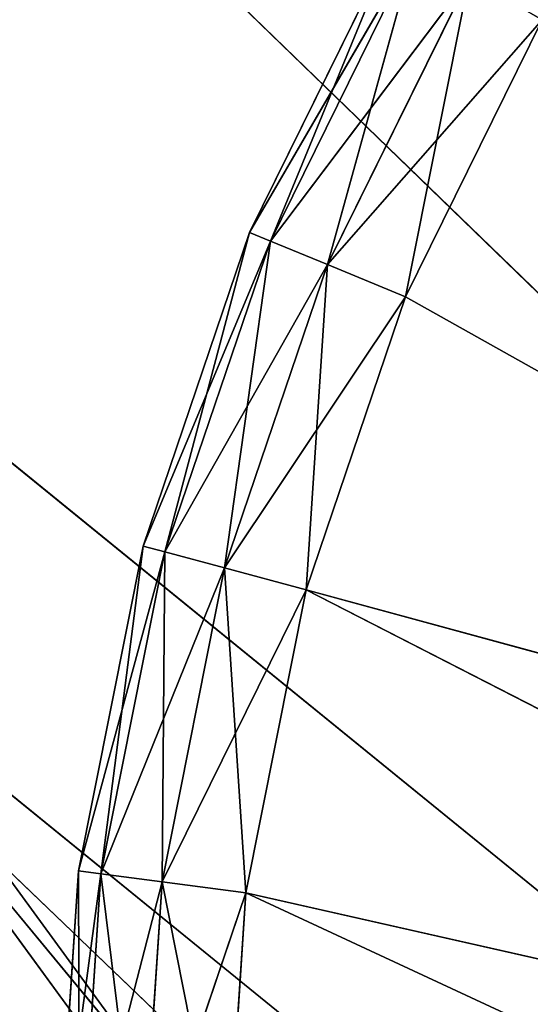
# Model space of a CAD drawing. Extents: x 29 to 370, y -85 to 100.
# Tile 34 of 256: x 50.09 to 53.12, y -26.4 to -20.57. Entities that reach past the tile are written whole.
import ezdxf

# ---------------------------------------------------------------- set-up
doc = ezdxf.new("R2010")
doc.units = 0
doc.header["$LTSCALE"] = 25.4
doc.layers.get('0').update_dxf_attribs({"color": 13, "linetype": 'CONTINUOUS'})

# ---------------------------------------------------------------- blocks, each defined once
blk = doc.blocks.new('PROFILE-IRIS-LED-12W-9000-')
at = {"color": 7}
for p, q in [((51.4322, 178.0364, 126.1726), (50.8125, 177.9024, 128)), ((51.4322, 178.0364, 126.1726), (50.8125, 177.9024, 128)), ((51.4322, 178.0364, 126.1726), (50.9365, 177.9024, 126.1074)), ((51.4322, 178.0364, 126.1726), (50.9365, 177.9024, 126.1074)), ((51.7895, 178.0364, 124.3765), (50.9365, 177.9024, 126.1074)), ((51.7895, 178.0364, 124.3765), (50.9365, 177.9024, 126.1074)), ((51.7895, 178.0364, 124.3765), (51.3065, 177.9024, 124.2471)), ((51.7895, 178.0364, 124.3765), (51.3065, 177.9024, 124.2471)), ((52.3781, 178.0364, 122.6424), (51.3065, 177.9024, 124.2471)), ((52.3781, 178.0364, 122.6424), (51.3065, 177.9024, 124.2471)), ((51.4322, 178.0364, 126.1726), (51.3125, 178.0364, 128)), ((51.4322, 178.0364, 126.1726), (51.3125, 178.0364, 128)), ((58.0109, 178.0364, 129.2326), (51.4322, 178.0364, 126.1726)), ((58.0109, 178.0364, 129.2326), (51.4322, 178.0364, 126.1726)), ((58.33, 178.0364, 127.7313), (51.4322, 178.0364, 126.1726)), ((58.33, 178.0364, 127.7313), (51.4322, 178.0364, 126.1726)), ((51.7895, 178.0364, 124.3765), (51.4322, 178.0364, 126.1726)), ((51.7895, 178.0364, 124.3765), (51.4322, 178.0364, 126.1726)), ((58.33, 178.0364, 127.7313), (51.7895, 178.0364, 124.3765)), ((58.33, 178.0364, 127.7313), (51.7895, 178.0364, 124.3765)), ((58.9543, 178.0364, 126.3291), (51.7895, 178.0364, 124.3765)), ((58.9543, 178.0364, 126.3291), (51.7895, 178.0364, 124.3765)), ((52.3781, 178.0364, 122.6424), (51.7895, 178.0364, 124.3765)), ((52.3781, 178.0364, 122.6424), (51.7895, 178.0364, 124.3765)), ((52.3781, 178.0364, 122.6424), (51.9162, 177.9024, 122.4511)), ((52.3781, 178.0364, 122.6424), (51.9162, 177.9024, 122.4511)), ((53.1881, 178.0364, 121), (51.9162, 177.9024, 122.4511)), ((53.1881, 178.0364, 121), (51.9162, 177.9024, 122.4511)), ((58.9543, 178.0364, 126.3291), (52.3781, 178.0364, 122.6424)), ((58.9543, 178.0364, 126.3291), (52.3781, 178.0364, 122.6424)), ((53.1881, 178.0364, 121), (52.3781, 178.0364, 122.6424)), ((53.1881, 178.0364, 121), (52.3781, 178.0364, 122.6424)), ((50.9365, 177.9024, 126.1074), (50.4464, 177.5364, 128)), ((50.9365, 177.9024, 126.1074), (50.4464, 177.5364, 128)), ((50.9365, 177.9024, 126.1074), (50.5736, 177.5364, 126.0596)), ((50.9365, 177.9024, 126.1074), (50.5736, 177.5364, 126.0596)), ((51.3065, 177.9024, 124.2471), (50.5736, 177.5364, 126.0596)), ((51.3065, 177.9024, 124.2471), (50.5736, 177.5364, 126.0596)), ((50.8125, 177.9024, 128), (50.9365, 177.9024, 126.1074)), ((50.8125, 177.9024, 128), (50.9365, 177.9024, 126.1074)), ((51.3065, 177.9024, 124.2471), (50.9365, 177.9024, 126.1074)), ((51.3065, 177.9024, 124.2471), (50.9365, 177.9024, 126.1074)), ((51.3065, 177.9024, 124.2471), (50.953, 177.5364, 124.1524)), ((51.3065, 177.9024, 124.2471), (50.953, 177.5364, 124.1524)), ((51.9162, 177.9024, 122.4511), (50.953, 177.5364, 124.1524)), ((51.9162, 177.9024, 122.4511), (50.953, 177.5364, 124.1524)), ((51.9162, 177.9024, 122.4511), (51.3065, 177.9024, 124.2471)), ((51.9162, 177.9024, 122.4511), (51.3065, 177.9024, 124.2471)), ((51.9162, 177.9024, 122.4511), (51.578, 177.5364, 122.311)), ((51.9162, 177.9024, 122.4511), (51.578, 177.5364, 122.311)), ((52.7551, 177.9024, 120.75), (51.578, 177.5364, 122.311)), ((52.7551, 177.9024, 120.75), (51.578, 177.5364, 122.311)), ((52.7551, 177.9024, 120.75), (51.9162, 177.9024, 122.4511)), ((52.7551, 177.9024, 120.75), (51.9162, 177.9024, 122.4511)), ((50.5736, 177.5364, 126.0596), (50.3125, 177.0364, 128)), ((50.5736, 177.5364, 126.0596), (50.3125, 177.0364, 128)), ((50.5736, 177.5364, 126.0596), (50.4408, 177.0364, 126.0421)), ((50.5736, 177.5364, 126.0596), (50.4408, 177.0364, 126.0421)), ((50.953, 177.5364, 124.1524), (50.4408, 177.0364, 126.0421)), ((50.953, 177.5364, 124.1524), (50.4408, 177.0364, 126.0421)), ((50.4464, 177.5364, 128), (50.5736, 177.5364, 126.0596)), ((50.4464, 177.5364, 128), (50.5736, 177.5364, 126.0596)), ((50.953, 177.5364, 124.1524), (50.5736, 177.5364, 126.0596)), ((50.953, 177.5364, 124.1524), (50.5736, 177.5364, 126.0596)), ((50.953, 177.5364, 124.1524), (50.8236, 177.0364, 124.1177)), ((50.953, 177.5364, 124.1524), (50.8236, 177.0364, 124.1177)), ((51.578, 177.5364, 122.311), (50.8236, 177.0364, 124.1177)), ((51.578, 177.5364, 122.311), (50.8236, 177.0364, 124.1177)), ((51.578, 177.5364, 122.311), (50.953, 177.5364, 124.1524)), ((51.578, 177.5364, 122.311), (50.953, 177.5364, 124.1524)), ((51.578, 177.5364, 122.311), (51.4543, 177.0364, 122.2598)), ((51.578, 177.5364, 122.311), (51.4543, 177.0364, 122.2598)), ((52.4381, 177.5364, 120.567), (51.4543, 177.0364, 122.2598)), ((52.4381, 177.5364, 120.567), (51.4543, 177.0364, 122.2598)), ((52.4381, 177.5364, 120.567), (51.578, 177.5364, 122.311)), ((52.4381, 177.5364, 120.567), (51.578, 177.5364, 122.311)), ((50.4408, 147.0364, 126.0421), (50.3125, 177.0364, 128)), ((50.3125, 177.0364, 128), (50.4408, 177.0364, 126.0421)), ((50.4408, 147.0364, 126.0421), (50.3125, 177.0364, 128)), ((50.3125, 177.0364, 128), (50.4408, 177.0364, 126.0421)), ((50.8236, 147.0364, 124.1177), (50.4408, 177.0364, 126.0421)), ((50.4408, 177.0364, 126.0421), (50.8236, 177.0364, 124.1177)), ((50.8236, 147.0364, 124.1177), (50.4408, 177.0364, 126.0421)), ((50.4408, 147.0364, 126.0421), (50.4408, 177.0364, 126.0421)), ((50.4408, 147.0364, 126.0421), (50.4408, 177.0364, 126.0421)), ((50.4408, 177.0364, 126.0421), (50.8236, 177.0364, 124.1177)), ((51.4543, 147.0364, 122.2598), (50.8236, 177.0364, 124.1177)), ((50.8236, 177.0364, 124.1177), (51.4543, 177.0364, 122.2598)), ((51.4543, 147.0364, 122.2598), (50.8236, 177.0364, 124.1177)), ((50.8236, 147.0364, 124.1177), (50.8236, 177.0364, 124.1177)), ((50.8236, 147.0364, 124.1177), (50.8236, 177.0364, 124.1177)), ((50.8236, 177.0364, 124.1177), (51.4543, 177.0364, 122.2598)), ((52.3221, 147.0364, 120.5), (51.4543, 177.0364, 122.2598)), ((51.4543, 177.0364, 122.2598), (52.3221, 177.0364, 120.5)), ((52.3221, 147.0364, 120.5), (51.4543, 177.0364, 122.2598)), ((51.4543, 147.0364, 122.2598), (51.4543, 177.0364, 122.2598)), ((51.4543, 147.0364, 122.2598), (51.4543, 177.0364, 122.2598)), ((51.4543, 177.0364, 122.2598), (52.3221, 177.0364, 120.5)), ((50.4408, 147.0364, 126.0421), (50.3125, 147.0364, 128)), ((50.4408, 147.0364, 126.0421), (50.3125, 147.0364, 128)), ((50.8236, 147.0364, 124.1177), (50.4408, 147.0364, 126.0421)), ((50.4408, 147.0364, 126.0421), (50.4464, 146.5364, 128)), ((50.4408, 147.0364, 126.0421), (50.4464, 146.5364, 128)), ((50.4408, 147.0364, 126.0421), (50.5736, 146.5364, 126.0596)), ((50.4408, 147.0364, 126.0421), (50.5736, 146.5364, 126.0596)), ((50.8236, 147.0364, 124.1177), (50.4408, 147.0364, 126.0421)), ((50.8236, 147.0364, 124.1177), (50.5736, 146.5364, 126.0596)), ((50.8236, 147.0364, 124.1177), (50.5736, 146.5364, 126.0596)), ((51.4543, 147.0364, 122.2598), (50.8236, 147.0364, 124.1177)), ((50.8236, 147.0364, 124.1177), (50.953, 146.5364, 124.1524)), ((50.8236, 147.0364, 124.1177), (50.953, 146.5364, 124.1524)), ((51.4543, 147.0364, 122.2598), (50.8236, 147.0364, 124.1177)), ((51.4543, 147.0364, 122.2598), (50.953, 146.5364, 124.1524)), ((51.4543, 147.0364, 122.2598), (50.953, 146.5364, 124.1524)), ((52.3221, 147.0364, 120.5), (51.4543, 147.0364, 122.2598)), ((51.4543, 147.0364, 122.2598), (51.578, 146.5364, 122.311)), ((51.4543, 147.0364, 122.2598), (51.578, 146.5364, 122.311)), ((52.3221, 147.0364, 120.5), (51.4543, 147.0364, 122.2598)), ((52.3221, 147.0364, 120.5), (51.578, 146.5364, 122.311)), ((52.3221, 147.0364, 120.5), (51.578, 146.5364, 122.311)), ((50.4464, 146.5364, 128), (50.5736, 146.5364, 126.0596)), ((50.4464, 146.5364, 128), (50.5736, 146.5364, 126.0596)), ((50.5736, 146.5364, 126.0596), (50.8125, 146.1703, 128)), ((50.953, 146.5364, 124.1524), (50.5736, 146.5364, 126.0596)), ((50.5736, 146.5364, 126.0596), (50.8125, 146.1703, 128)), ((50.5736, 146.5364, 126.0596), (50.9365, 146.1703, 126.1074)), ((50.5736, 146.5364, 126.0596), (50.9365, 146.1703, 126.1074)), ((50.953, 146.5364, 124.1524), (50.5736, 146.5364, 126.0596)), ((50.953, 146.5364, 124.1524), (50.9365, 146.1703, 126.1074)), ((50.953, 146.5364, 124.1524), (50.9365, 146.1703, 126.1074)), ((51.578, 146.5364, 122.311), (50.953, 146.5364, 124.1524)), ((50.953, 146.5364, 124.1524), (51.3065, 146.1703, 124.2471)), ((50.953, 146.5364, 124.1524), (51.3065, 146.1703, 124.2471)), ((51.578, 146.5364, 122.311), (50.953, 146.5364, 124.1524)), ((51.578, 146.5364, 122.311), (51.3065, 146.1703, 124.2471)), ((51.578, 146.5364, 122.311), (51.3065, 146.1703, 124.2471)), ((52.4381, 146.5364, 120.567), (51.578, 146.5364, 122.311)), ((51.578, 146.5364, 122.311), (51.9162, 146.1703, 122.4511)), ((51.578, 146.5364, 122.311), (51.9162, 146.1703, 122.4511)), ((52.4381, 146.5364, 120.567), (51.578, 146.5364, 122.311)), ((52.4381, 146.5364, 120.567), (51.9162, 146.1703, 122.4511)), ((52.4381, 146.5364, 120.567), (51.9162, 146.1703, 122.4511)), ((50.8125, 146.1703, 128), (50.9365, 146.1703, 126.1074)), ((50.8125, 146.1703, 128), (50.9365, 146.1703, 126.1074)), ((50.9365, 146.1703, 126.1074), (51.3125, 146.0364, 128)), ((51.3065, 146.1703, 124.2471), (50.9365, 146.1703, 126.1074)), ((50.9365, 146.1703, 126.1074), (51.3125, 146.0364, 128)), ((50.9365, 146.1703, 126.1074), (51.4322, 146.0364, 126.1726)), ((50.9365, 146.1703, 126.1074), (51.4322, 146.0364, 126.1726)), ((51.3065, 146.1703, 124.2471), (50.9365, 146.1703, 126.1074)), ((51.9162, 146.1703, 122.4511), (51.3065, 146.1703, 124.2471)), ((51.3065, 146.1703, 124.2471), (51.4322, 146.0364, 126.1726)), ((51.3065, 146.1703, 124.2471), (51.4322, 146.0364, 126.1726)), ((51.3065, 146.1703, 124.2471), (51.7895, 146.0364, 124.3765)), ((51.3065, 146.1703, 124.2471), (51.7895, 146.0364, 124.3765)), ((51.9162, 146.1703, 122.4511), (51.3065, 146.1703, 124.2471)), ((51.9162, 146.1703, 122.4511), (51.7895, 146.0364, 124.3765)), ((51.9162, 146.1703, 122.4511), (51.7895, 146.0364, 124.3765)), ((52.7551, 146.1703, 120.75), (51.9162, 146.1703, 122.4511)), ((51.9162, 146.1703, 122.4511), (52.3781, 146.0364, 122.6424)), ((51.9162, 146.1703, 122.4511), (52.3781, 146.0364, 122.6424)), ((52.7551, 146.1703, 120.75), (51.9162, 146.1703, 122.4511)), ((52.7551, 146.1703, 120.75), (52.3781, 146.0364, 122.6424)), ((52.7551, 146.1703, 120.75), (52.3781, 146.0364, 122.6424)), ((51.3125, 146.0364, 128), (51.4322, 146.0364, 126.1726)), ((51.3125, 146.0364, 128), (51.4322, 146.0364, 126.1726)), ((58.33, 146.0364, 127.7313), (51.4322, 146.0364, 126.1726)), ((51.4322, 146.0364, 126.1726), (51.7895, 146.0364, 124.3765)), ((58.33, 146.0364, 127.7313), (51.4322, 146.0364, 126.1726)), ((51.4322, 146.0364, 126.1726), (51.7895, 146.0364, 124.3765)), ((58.9543, 146.0364, 126.3291), (51.7895, 146.0364, 124.3765)), ((51.7895, 146.0364, 124.3765), (52.3781, 146.0364, 122.6424)), ((58.9543, 146.0364, 126.3291), (51.7895, 146.0364, 124.3765)), ((58.33, 146.0364, 127.7313), (51.7895, 146.0364, 124.3765)), ((58.33, 146.0364, 127.7313), (51.7895, 146.0364, 124.3765)), ((51.7895, 146.0364, 124.3765), (52.3781, 146.0364, 122.6424)), ((52.3781, 146.0364, 122.6424), (53.1881, 146.0364, 121)), ((58.9543, 146.0364, 126.3291), (52.3781, 146.0364, 122.6424)), ((58.9543, 146.0364, 126.3291), (52.3781, 146.0364, 122.6424)), ((52.3781, 146.0364, 122.6424), (53.1881, 146.0364, 121)), ((50.437, 104.8012, 126.9282), (49.2005, 103.0496, 125.2362)), ((50.437, 104.8012, 126.9282), (49.2005, 103.0496, 125.2362)), ((50.9444, 104.0445, 127.3407), (49.2005, 103.0496, 125.2362)), ((50.9444, 104.0445, 127.3407), (49.2005, 103.0496, 125.2362)), ((49.7078, 102.293, 125.6487), (50.9444, 104.0445, 127.3407)), ((49.7078, 102.293, 125.6487), (50.9444, 104.0445, 127.3407)), ((88.5147, 2.594, 156.8678), (33.7217, 84.3101, 112.3234)), ((88.5147, 2.594, 156.8678), (33.7217, 84.3101, 112.3234)), ((88.6708, 1.695, 155.0266), (33.3705, 84.1677, 110.0697)), ((88.6708, 1.695, 155.0266), (33.3705, 84.1677, 110.0697)), ((86.0481, 2.9612, 160.5754), (33.3705, 84.1677, 110.0697)), ((86.0481, 2.9612, 160.5754), (33.3705, 84.1677, 110.0697)), ((88.5147, 2.594, 156.8678), (37.16, 83.7754, 107.1132)), ((88.5147, 2.594, 156.8678), (37.16, 83.7754, 107.1132))]:
    blk.add_line(p, q, dxfattribs=at)
mesh = blk.add_polyface(dxfattribs=at)
corners = [(51.3125, 178.0364, 128), (51.4322, 178.0364, 126.1726), (50.8125, 177.9024, 128)]
mesh.append_faces([[corners[k] for k in face] for face in [(0, 1, 2)]], dxfattribs={"color": 7})
mesh = blk.add_polyface(dxfattribs=at)
corners = [(50.8125, 177.9024, 128), (51.4322, 178.0364, 126.1726), (50.9365, 177.9024, 126.1074)]
mesh.append_faces([[corners[k] for k in face] for face in [(0, 1, 2)]], dxfattribs={"color": 7})
mesh = blk.add_polyface(dxfattribs=at)
corners = [(51.4322, 178.0364, 126.1726), (51.7895, 178.0364, 124.3765), (50.9365, 177.9024, 126.1074)]
mesh.append_faces([[corners[k] for k in face] for face in [(0, 1, 2)]], dxfattribs={"color": 7})
mesh = blk.add_polyface(dxfattribs=at)
corners = [(50.9365, 177.9024, 126.1074), (51.7895, 178.0364, 124.3765), (51.3065, 177.9024, 124.2471)]
mesh.append_faces([[corners[k] for k in face] for face in [(0, 1, 2)]], dxfattribs={"color": 7})
mesh = blk.add_polyface(dxfattribs=at)
corners = [(51.7895, 178.0364, 124.3765), (52.3781, 178.0364, 122.6424), (51.3065, 177.9024, 124.2471)]
mesh.append_faces([[corners[k] for k in face] for face in [(0, 1, 2)]], dxfattribs={"color": 7})
mesh = blk.add_polyface(dxfattribs=at)
corners = [(51.3065, 177.9024, 124.2471), (52.3781, 178.0364, 122.6424), (51.9162, 177.9024, 122.4511)]
mesh.append_faces([[corners[k] for k in face] for face in [(0, 1, 2)]], dxfattribs={"color": 7})
mesh = blk.add_polyface(dxfattribs=at)
corners = [(58.0109, 178.0364, 129.2326), (51.4322, 178.0364, 126.1726), (51.3125, 178.0364, 128)]
mesh.append_faces([[corners[k] for k in face] for face in [(0, 1, 2)]], dxfattribs={"color": 7})
mesh = blk.add_polyface(dxfattribs=at)
corners = [(58.0109, 178.0364, 129.2326), (58.33, 178.0364, 127.7313), (51.4322, 178.0364, 126.1726)]
mesh.append_faces([[corners[k] for k in face] for face in [(0, 1, 2)]], dxfattribs={"color": 7})
mesh = blk.add_polyface(dxfattribs=at)
corners = [(58.33, 178.0364, 127.7313), (51.7895, 178.0364, 124.3765), (51.4322, 178.0364, 126.1726)]
mesh.append_faces([[corners[k] for k in face] for face in [(0, 1, 2)]], dxfattribs={"color": 7})
mesh = blk.add_polyface(dxfattribs=at)
corners = [(58.33, 178.0364, 127.7313), (58.9543, 178.0364, 126.3291), (51.7895, 178.0364, 124.3765)]
mesh.append_faces([[corners[k] for k in face] for face in [(0, 1, 2)]], dxfattribs={"color": 7})
mesh = blk.add_polyface(dxfattribs=at)
corners = [(58.9543, 178.0364, 126.3291), (52.3781, 178.0364, 122.6424), (51.7895, 178.0364, 124.3765)]
mesh.append_faces([[corners[k] for k in face] for face in [(0, 1, 2)]], dxfattribs={"color": 7})
mesh = blk.add_polyface(dxfattribs=at)
corners = [(52.3781, 178.0364, 122.6424), (53.1881, 178.0364, 121), (51.9162, 177.9024, 122.4511)]
mesh.append_faces([[corners[k] for k in face] for face in [(0, 1, 2)]], dxfattribs={"color": 7})
mesh = blk.add_polyface(dxfattribs=at)
corners = [(51.9162, 177.9024, 122.4511), (53.1881, 178.0364, 121), (52.7551, 177.9024, 120.75)]
mesh.append_faces([[corners[k] for k in face] for face in [(0, 1, 2)]], dxfattribs={"color": 7})
mesh = blk.add_polyface(dxfattribs=at)
corners = [(58.9543, 178.0364, 126.3291), (53.1881, 178.0364, 121), (52.3781, 178.0364, 122.6424)]
mesh.append_faces([[corners[k] for k in face] for face in [(0, 1, 2)]], dxfattribs={"color": 7})
mesh = blk.add_polyface(dxfattribs=at)
corners = [(53.1881, 178.0364, 121), (54.2055, 178.0364, 119.4773), (52.7551, 177.9024, 120.75)]
mesh.append_faces([[corners[k] for k in face] for face in [(0, 1, 2)]], dxfattribs={"color": 7})
mesh = blk.add_polyface(dxfattribs=at)
corners = [(50.9365, 177.9024, 126.1074), (50.4464, 177.5364, 128), (50.8125, 177.9024, 128)]
mesh.append_faces([[corners[k] for k in face] for face in [(0, 1, 2)]], dxfattribs={"color": 7})
mesh = blk.add_polyface(dxfattribs=at)
corners = [(50.9365, 177.9024, 126.1074), (50.5736, 177.5364, 126.0596), (50.4464, 177.5364, 128)]
mesh.append_faces([[corners[k] for k in face] for face in [(0, 1, 2)]], dxfattribs={"color": 7})
mesh = blk.add_polyface(dxfattribs=at)
corners = [(50.9365, 177.9024, 126.1074), (51.3065, 177.9024, 124.2471), (50.5736, 177.5364, 126.0596)]
mesh.append_faces([[corners[k] for k in face] for face in [(0, 1, 2)]], dxfattribs={"color": 7})
mesh = blk.add_polyface(dxfattribs=at)
corners = [(50.5736, 177.5364, 126.0596), (51.3065, 177.9024, 124.2471), (50.953, 177.5364, 124.1524)]
mesh.append_faces([[corners[k] for k in face] for face in [(0, 1, 2)]], dxfattribs={"color": 7})
mesh = blk.add_polyface(dxfattribs=at)
corners = [(51.3065, 177.9024, 124.2471), (51.9162, 177.9024, 122.4511), (50.953, 177.5364, 124.1524)]
mesh.append_faces([[corners[k] for k in face] for face in [(0, 1, 2)]], dxfattribs={"color": 7})
mesh = blk.add_polyface(dxfattribs=at)
corners = [(50.953, 177.5364, 124.1524), (51.9162, 177.9024, 122.4511), (51.578, 177.5364, 122.311)]
mesh.append_faces([[corners[k] for k in face] for face in [(0, 1, 2)]], dxfattribs={"color": 7})
mesh = blk.add_polyface(dxfattribs=at)
corners = [(51.9162, 177.9024, 122.4511), (52.7551, 177.9024, 120.75), (51.578, 177.5364, 122.311)]
mesh.append_faces([[corners[k] for k in face] for face in [(0, 1, 2)]], dxfattribs={"color": 7})
mesh = blk.add_polyface(dxfattribs=at)
corners = [(51.578, 177.5364, 122.311), (52.7551, 177.9024, 120.75), (52.4381, 177.5364, 120.567)]
mesh.append_faces([[corners[k] for k in face] for face in [(0, 1, 2)]], dxfattribs={"color": 7})
mesh = blk.add_polyface(dxfattribs=at)
corners = [(50.5736, 177.5364, 126.0596), (50.3125, 177.0364, 128), (50.4464, 177.5364, 128)]
mesh.append_faces([[corners[k] for k in face] for face in [(0, 1, 2)]], dxfattribs={"color": 7})
mesh = blk.add_polyface(dxfattribs=at)
corners = [(50.5736, 177.5364, 126.0596), (50.4408, 177.0364, 126.0421), (50.3125, 177.0364, 128)]
mesh.append_faces([[corners[k] for k in face] for face in [(0, 1, 2)]], dxfattribs={"color": 7})
mesh = blk.add_polyface(dxfattribs=at)
corners = [(50.953, 177.5364, 124.1524), (50.4408, 177.0364, 126.0421), (50.5736, 177.5364, 126.0596)]
mesh.append_faces([[corners[k] for k in face] for face in [(0, 1, 2)]], dxfattribs={"color": 7})
mesh = blk.add_polyface(dxfattribs=at)
corners = [(50.953, 177.5364, 124.1524), (50.8236, 177.0364, 124.1177), (50.4408, 177.0364, 126.0421)]
mesh.append_faces([[corners[k] for k in face] for face in [(0, 1, 2)]], dxfattribs={"color": 7})
mesh = blk.add_polyface(dxfattribs=at)
corners = [(51.578, 177.5364, 122.311), (50.8236, 177.0364, 124.1177), (50.953, 177.5364, 124.1524)]
mesh.append_faces([[corners[k] for k in face] for face in [(0, 1, 2)]], dxfattribs={"color": 7})
mesh = blk.add_polyface(dxfattribs=at)
corners = [(51.578, 177.5364, 122.311), (51.4543, 177.0364, 122.2598), (50.8236, 177.0364, 124.1177)]
mesh.append_faces([[corners[k] for k in face] for face in [(0, 1, 2)]], dxfattribs={"color": 7})
mesh = blk.add_polyface(dxfattribs=at)
corners = [(52.4381, 177.5364, 120.567), (51.4543, 177.0364, 122.2598), (51.578, 177.5364, 122.311)]
mesh.append_faces([[corners[k] for k in face] for face in [(0, 1, 2)]], dxfattribs={"color": 7})
mesh = blk.add_polyface(dxfattribs=at)
corners = [(52.4381, 177.5364, 120.567), (52.3221, 177.0364, 120.5), (51.4543, 177.0364, 122.2598)]
mesh.append_faces([[corners[k] for k in face] for face in [(0, 1, 2)]], dxfattribs={"color": 7})
mesh = blk.add_polyface(dxfattribs=at)
corners = [(50.4408, 177.0364, 126.0421), (50.4408, 147.0364, 126.0421), (50.3125, 177.0364, 128)]
mesh.append_faces([[corners[k] for k in face] for face in [(0, 1, 2)]], dxfattribs={"color": 7})
mesh = blk.add_polyface(dxfattribs=at)
corners = [(50.3125, 177.0364, 128), (50.4408, 147.0364, 126.0421), (50.3125, 147.0364, 128)]
mesh.append_faces([[corners[k] for k in face] for face in [(0, 1, 2)]], dxfattribs={"color": 7})
mesh = blk.add_polyface(dxfattribs=at)
corners = [(50.8236, 177.0364, 124.1177), (50.8236, 147.0364, 124.1177), (50.4408, 177.0364, 126.0421)]
mesh.append_faces([[corners[k] for k in face] for face in [(0, 1, 2)]], dxfattribs={"color": 7})
mesh = blk.add_polyface(dxfattribs=at)
corners = [(50.4408, 177.0364, 126.0421), (50.8236, 147.0364, 124.1177), (50.4408, 147.0364, 126.0421)]
mesh.append_faces([[corners[k] for k in face] for face in [(0, 1, 2)]], dxfattribs={"color": 7})
mesh = blk.add_polyface(dxfattribs=at)
corners = [(51.4543, 177.0364, 122.2598), (51.4543, 147.0364, 122.2598), (50.8236, 177.0364, 124.1177)]
mesh.append_faces([[corners[k] for k in face] for face in [(0, 1, 2)]], dxfattribs={"color": 7})
mesh = blk.add_polyface(dxfattribs=at)
corners = [(50.8236, 177.0364, 124.1177), (51.4543, 147.0364, 122.2598), (50.8236, 147.0364, 124.1177)]
mesh.append_faces([[corners[k] for k in face] for face in [(0, 1, 2)]], dxfattribs={"color": 7})
mesh = blk.add_polyface(dxfattribs=at)
corners = [(52.3221, 177.0364, 120.5), (52.3221, 147.0364, 120.5), (51.4543, 177.0364, 122.2598)]
mesh.append_faces([[corners[k] for k in face] for face in [(0, 1, 2)]], dxfattribs={"color": 7})
mesh = blk.add_polyface(dxfattribs=at)
corners = [(51.4543, 177.0364, 122.2598), (52.3221, 147.0364, 120.5), (51.4543, 147.0364, 122.2598)]
mesh.append_faces([[corners[k] for k in face] for face in [(0, 1, 2)]], dxfattribs={"color": 7})
mesh = blk.add_polyface(dxfattribs=at)
corners = [(50.4408, 147.0364, 126.0421), (50.4464, 146.5364, 128), (50.3125, 147.0364, 128)]
mesh.append_faces([[corners[k] for k in face] for face in [(0, 1, 2)]], dxfattribs={"color": 7})
mesh = blk.add_polyface(dxfattribs=at)
corners = [(50.4408, 147.0364, 126.0421), (50.5736, 146.5364, 126.0596), (50.4464, 146.5364, 128)]
mesh.append_faces([[corners[k] for k in face] for face in [(0, 1, 2)]], dxfattribs={"color": 7})
mesh = blk.add_polyface(dxfattribs=at)
corners = [(50.8236, 147.0364, 124.1177), (50.5736, 146.5364, 126.0596), (50.4408, 147.0364, 126.0421)]
mesh.append_faces([[corners[k] for k in face] for face in [(0, 1, 2)]], dxfattribs={"color": 7})
mesh = blk.add_polyface(dxfattribs=at)
corners = [(50.8236, 147.0364, 124.1177), (50.953, 146.5364, 124.1524), (50.5736, 146.5364, 126.0596)]
mesh.append_faces([[corners[k] for k in face] for face in [(0, 1, 2)]], dxfattribs={"color": 7})
mesh = blk.add_polyface(dxfattribs=at)
corners = [(51.4543, 147.0364, 122.2598), (50.953, 146.5364, 124.1524), (50.8236, 147.0364, 124.1177)]
mesh.append_faces([[corners[k] for k in face] for face in [(0, 1, 2)]], dxfattribs={"color": 7})
mesh = blk.add_polyface(dxfattribs=at)
corners = [(51.4543, 147.0364, 122.2598), (51.578, 146.5364, 122.311), (50.953, 146.5364, 124.1524)]
mesh.append_faces([[corners[k] for k in face] for face in [(0, 1, 2)]], dxfattribs={"color": 7})
mesh = blk.add_polyface(dxfattribs=at)
corners = [(52.3221, 147.0364, 120.5), (51.578, 146.5364, 122.311), (51.4543, 147.0364, 122.2598)]
mesh.append_faces([[corners[k] for k in face] for face in [(0, 1, 2)]], dxfattribs={"color": 7})
mesh = blk.add_polyface(dxfattribs=at)
corners = [(52.3221, 147.0364, 120.5), (52.4381, 146.5364, 120.567), (51.578, 146.5364, 122.311)]
mesh.append_faces([[corners[k] for k in face] for face in [(0, 1, 2)]], dxfattribs={"color": 7})
mesh = blk.add_polyface(dxfattribs=at)
corners = [(50.4464, 146.5364, 128), (50.5736, 146.5364, 126.0596), (50.8125, 146.1703, 128)]
mesh.append_faces([[corners[k] for k in face] for face in [(0, 1, 2)]], dxfattribs={"color": 7})
mesh = blk.add_polyface(dxfattribs=at)
corners = [(50.8125, 146.1703, 128), (50.5736, 146.5364, 126.0596), (50.9365, 146.1703, 126.1074)]
mesh.append_faces([[corners[k] for k in face] for face in [(0, 1, 2)]], dxfattribs={"color": 7})
mesh = blk.add_polyface(dxfattribs=at)
corners = [(50.9365, 146.1703, 126.1074), (50.5736, 146.5364, 126.0596), (50.953, 146.5364, 124.1524)]
mesh.append_faces([[corners[k] for k in face] for face in [(0, 1, 2)]], dxfattribs={"color": 7})
mesh = blk.add_polyface(dxfattribs=at)
corners = [(50.9365, 146.1703, 126.1074), (50.953, 146.5364, 124.1524), (51.3065, 146.1703, 124.2471)]
mesh.append_faces([[corners[k] for k in face] for face in [(0, 1, 2)]], dxfattribs={"color": 7})
mesh = blk.add_polyface(dxfattribs=at)
corners = [(51.3065, 146.1703, 124.2471), (50.953, 146.5364, 124.1524), (51.578, 146.5364, 122.311)]
mesh.append_faces([[corners[k] for k in face] for face in [(0, 1, 2)]], dxfattribs={"color": 7})
mesh = blk.add_polyface(dxfattribs=at)
corners = [(51.3065, 146.1703, 124.2471), (51.578, 146.5364, 122.311), (51.9162, 146.1703, 122.4511)]
mesh.append_faces([[corners[k] for k in face] for face in [(0, 1, 2)]], dxfattribs={"color": 7})
mesh = blk.add_polyface(dxfattribs=at)
corners = [(51.9162, 146.1703, 122.4511), (51.578, 146.5364, 122.311), (52.4381, 146.5364, 120.567)]
mesh.append_faces([[corners[k] for k in face] for face in [(0, 1, 2)]], dxfattribs={"color": 7})
mesh = blk.add_polyface(dxfattribs=at)
corners = [(51.9162, 146.1703, 122.4511), (52.4381, 146.5364, 120.567), (52.7551, 146.1703, 120.75)]
mesh.append_faces([[corners[k] for k in face] for face in [(0, 1, 2)]], dxfattribs={"color": 7})
mesh = blk.add_polyface(dxfattribs=at)
corners = [(50.8125, 146.1703, 128), (50.9365, 146.1703, 126.1074), (51.3125, 146.0364, 128)]
mesh.append_faces([[corners[k] for k in face] for face in [(0, 1, 2)]], dxfattribs={"color": 7})
mesh = blk.add_polyface(dxfattribs=at)
corners = [(51.3125, 146.0364, 128), (50.9365, 146.1703, 126.1074), (51.4322, 146.0364, 126.1726)]
mesh.append_faces([[corners[k] for k in face] for face in [(0, 1, 2)]], dxfattribs={"color": 7})
mesh = blk.add_polyface(dxfattribs=at)
corners = [(51.4322, 146.0364, 126.1726), (50.9365, 146.1703, 126.1074), (51.3065, 146.1703, 124.2471)]
mesh.append_faces([[corners[k] for k in face] for face in [(0, 1, 2)]], dxfattribs={"color": 7})
mesh = blk.add_polyface(dxfattribs=at)
corners = [(51.4322, 146.0364, 126.1726), (51.3065, 146.1703, 124.2471), (51.7895, 146.0364, 124.3765)]
mesh.append_faces([[corners[k] for k in face] for face in [(0, 1, 2)]], dxfattribs={"color": 7})
mesh = blk.add_polyface(dxfattribs=at)
corners = [(51.7895, 146.0364, 124.3765), (51.3065, 146.1703, 124.2471), (51.9162, 146.1703, 122.4511)]
mesh.append_faces([[corners[k] for k in face] for face in [(0, 1, 2)]], dxfattribs={"color": 7})
mesh = blk.add_polyface(dxfattribs=at)
corners = [(51.7895, 146.0364, 124.3765), (51.9162, 146.1703, 122.4511), (52.3781, 146.0364, 122.6424)]
mesh.append_faces([[corners[k] for k in face] for face in [(0, 1, 2)]], dxfattribs={"color": 7})
mesh = blk.add_polyface(dxfattribs=at)
corners = [(52.3781, 146.0364, 122.6424), (51.9162, 146.1703, 122.4511), (52.7551, 146.1703, 120.75)]
mesh.append_faces([[corners[k] for k in face] for face in [(0, 1, 2)]], dxfattribs={"color": 7})
mesh = blk.add_polyface(dxfattribs=at)
corners = [(52.3781, 146.0364, 122.6424), (52.7551, 146.1703, 120.75), (53.1881, 146.0364, 121)]
mesh.append_faces([[corners[k] for k in face] for face in [(0, 1, 2)]], dxfattribs={"color": 7})
mesh = blk.add_polyface(dxfattribs=at)
corners = [(51.3125, 146.0364, 128), (51.4322, 146.0364, 126.1726), (58.33, 146.0364, 127.7313)]
mesh.append_faces([[corners[k] for k in face] for face in [(0, 1, 2)]], dxfattribs={"color": 7})
mesh = blk.add_polyface(dxfattribs=at)
corners = [(58.33, 146.0364, 127.7313), (51.4322, 146.0364, 126.1726), (51.7895, 146.0364, 124.3765)]
mesh.append_faces([[corners[k] for k in face] for face in [(0, 1, 2)]], dxfattribs={"color": 7})
mesh = blk.add_polyface(dxfattribs=at)
corners = [(58.9543, 146.0364, 126.3291), (51.7895, 146.0364, 124.3765), (52.3781, 146.0364, 122.6424)]
mesh.append_faces([[corners[k] for k in face] for face in [(0, 1, 2)]], dxfattribs={"color": 7})
mesh = blk.add_polyface(dxfattribs=at)
corners = [(58.33, 146.0364, 127.7313), (51.7895, 146.0364, 124.3765), (58.9543, 146.0364, 126.3291)]
mesh.append_faces([[corners[k] for k in face] for face in [(0, 1, 2)]], dxfattribs={"color": 7})
mesh = blk.add_polyface(dxfattribs=at)
corners = [(58.9543, 146.0364, 126.3291), (52.3781, 146.0364, 122.6424), (53.1881, 146.0364, 121)]
mesh.append_faces([[corners[k] for k in face] for face in [(0, 1, 2)]], dxfattribs={"color": 7})
mesh = blk.add_polyface(dxfattribs=at)
corners = [(33.2576, 98.1755, 135.9057), (50.437, 104.8012, 126.9282), (49.2005, 103.0496, 125.2362)]
mesh.append_faces([[corners[k] for k in face] for face in [(0, 1, 2)]], dxfattribs={"color": 7})
mesh = blk.add_polyface(dxfattribs=at)
corners = [(50.437, 104.8012, 126.9282), (50.9444, 104.0445, 127.3407), (49.2005, 103.0496, 125.2362)]
mesh.append_faces([[corners[k] for k in face] for face in [(0, 1, 2)]], dxfattribs={"color": 7})
mesh = blk.add_polyface(dxfattribs=at)
corners = [(40.2737, 103.5291, 139.5208), (49.7078, 102.293, 125.6487), (50.9444, 104.0445, 127.3407)]
mesh.append_faces([[corners[k] for k in face] for face in [(0, 1, 2)]], dxfattribs={"color": 7})
mesh = blk.add_polyface(dxfattribs=at)
corners = [(50.9444, 104.0445, 127.3407), (49.7078, 102.293, 125.6487), (49.2005, 103.0496, 125.2362)]
mesh.append_faces([[corners[k] for k in face] for face in [(0, 1, 2)]], dxfattribs={"color": 7})
mesh = blk.add_polyface(dxfattribs=at)
corners = [(107.4919, 6.5619, 140.8035), (52.1915, 89.0346, 95.8466), (57.4916, 92.3495, 95.4082)]
mesh.append_faces([[corners[k] for k in face] for face in [(0, 1, 2)]], dxfattribs={"color": 7})
mesh = blk.add_polyface(dxfattribs=at)
corners = [(31.0941, 91.6215, 128.9682), (85.8871, 9.9054, 173.5127), (30.5818, 88.3715, 123.6364)]
mesh.append_faces([[corners[k] for k in face] for face in [(0, 1, 2)]], dxfattribs={"color": 7})
mesh = blk.add_polyface(dxfattribs=at)
corners = [(106.7851, 6.6555, 141.8446), (57.3162, 91.6215, 96.713), (51.9921, 88.3715, 97.3001)]
mesh.append_faces([[corners[k] for k in face] for face in [(0, 1, 2)]], dxfattribs={"color": 7})
mesh = blk.add_polyface(dxfattribs=at)
corners = [(29.3574, 90.6163, 126.8358), (29.3815, 87.6294, 121.3268), (84.6578, 8.1436, 171.7927)]
mesh.append_faces([[corners[k] for k in face] for face in [(0, 1, 2)]], dxfattribs={"color": 7})
mesh = blk.add_polyface(dxfattribs=at)
corners = [(102.1008, 3.9501, 142.6436), (46.8005, 86.4228, 97.6867), (52.1915, 89.0346, 95.8466)]
mesh.append_faces([[corners[k] for k in face] for face in [(0, 1, 2)]], dxfattribs={"color": 7})
mesh = blk.add_polyface(dxfattribs=at)
corners = [(107.4919, 6.5619, 140.8035), (102.1008, 3.9501, 142.6436), (52.1915, 89.0346, 95.8466)]
mesh.append_faces([[corners[k] for k in face] for face in [(0, 1, 2)]], dxfattribs={"color": 7})
mesh = blk.add_polyface(dxfattribs=at)
corners = [(30.5818, 88.3715, 123.6364), (85.8871, 9.9054, 173.5127), (85.3748, 6.6555, 168.1808)]
mesh.append_faces([[corners[k] for k in face] for face in [(0, 1, 2)]], dxfattribs={"color": 7})
mesh = blk.add_polyface(dxfattribs=at)
corners = [(30.5818, 88.3715, 123.6364), (85.3748, 6.6555, 168.1808), (31.478, 85.8778, 117.9591)]
mesh.append_faces([[corners[k] for k in face] for face in [(0, 1, 2)]], dxfattribs={"color": 7})
mesh = blk.add_polyface(dxfattribs=at)
corners = [(101.4104, 4.1617, 143.881), (51.9921, 88.3715, 97.3001), (46.6174, 85.8778, 99.3366)]
mesh.append_faces([[corners[k] for k in face] for face in [(0, 1, 2)]], dxfattribs={"color": 7})
mesh = blk.add_polyface(dxfattribs=at)
corners = [(106.7851, 6.6555, 141.8446), (51.9921, 88.3715, 97.3001), (101.4104, 4.1617, 143.881)]
mesh.append_faces([[corners[k] for k in face] for face in [(0, 1, 2)]], dxfattribs={"color": 7})
mesh = blk.add_polyface(dxfattribs=at)
corners = [(29.3815, 87.6294, 121.3268), (30.7478, 85.4339, 115.6185), (84.6819, 5.1567, 166.2837)]
mesh.append_faces([[corners[k] for k in face] for face in [(0, 1, 2)]], dxfattribs={"color": 7})
mesh = blk.add_polyface(dxfattribs=at)
corners = [(29.3815, 87.6294, 121.3268), (84.6819, 5.1567, 166.2837), (84.6578, 8.1436, 171.7927)]
mesh.append_faces([[corners[k] for k in face] for face in [(0, 1, 2)]], dxfattribs={"color": 7})
mesh = blk.add_polyface(dxfattribs=at)
corners = [(96.9575, 2.2055, 145.7699), (41.6571, 84.6782, 100.813), (46.8005, 86.4228, 97.6867)]
mesh.append_faces([[corners[k] for k in face] for face in [(0, 1, 2)]], dxfattribs={"color": 7})
mesh = blk.add_polyface(dxfattribs=at)
corners = [(102.1008, 3.9501, 142.6436), (96.9575, 2.2055, 145.7699), (46.8005, 86.4228, 97.6867)]
mesh.append_faces([[corners[k] for k in face] for face in [(0, 1, 2)]], dxfattribs={"color": 7})
mesh = blk.add_polyface(dxfattribs=at)
corners = [(31.478, 85.8778, 117.9591), (85.3748, 6.6555, 168.1808), (86.271, 4.1617, 162.5036)]
mesh.append_faces([[corners[k] for k in face] for face in [(0, 1, 2)]], dxfattribs={"color": 7})
mesh = blk.add_polyface(dxfattribs=at)
corners = [(31.478, 85.8778, 117.9591), (86.271, 4.1617, 162.5036), (33.7217, 84.3101, 112.3234)]
mesh.append_faces([[corners[k] for k in face] for face in [(0, 1, 2)]], dxfattribs={"color": 7})
mesh = blk.add_polyface(dxfattribs=at)
corners = [(96.3514, 2.594, 147.2281), (46.6174, 85.8778, 99.3366), (41.5584, 84.3101, 102.6836)]
mesh.append_faces([[corners[k] for k in face] for face in [(0, 1, 2)]], dxfattribs={"color": 7})
mesh = blk.add_polyface(dxfattribs=at)
corners = [(101.4104, 4.1617, 143.881), (46.6174, 85.8778, 99.3366), (96.3514, 2.594, 147.2281)]
mesh.append_faces([[corners[k] for k in face] for face in [(0, 1, 2)]], dxfattribs={"color": 7})
mesh = blk.add_polyface(dxfattribs=at)
corners = [(30.7478, 85.4339, 115.6185), (33.3705, 84.1677, 110.0697), (86.0481, 2.9612, 160.5754)]
mesh.append_faces([[corners[k] for k in face] for face in [(0, 1, 2)]], dxfattribs={"color": 7})
mesh = blk.add_polyface(dxfattribs=at)
corners = [(30.7478, 85.4339, 115.6185), (86.0481, 2.9612, 160.5754), (84.6819, 5.1567, 166.2837)]
mesh.append_faces([[corners[k] for k in face] for face in [(0, 1, 2)]], dxfattribs={"color": 7})
mesh = blk.add_polyface(dxfattribs=at)
corners = [(92.385, 1.4377, 149.9858), (37.0847, 83.9104, 105.0289), (41.6571, 84.6782, 100.813)]
mesh.append_faces([[corners[k] for k in face] for face in [(0, 1, 2)]], dxfattribs={"color": 7})
mesh = blk.add_polyface(dxfattribs=at)
corners = [(92.385, 1.4377, 149.9858), (41.6571, 84.6782, 100.813), (96.9575, 2.2055, 145.7699)]
mesh.append_faces([[corners[k] for k in face] for face in [(0, 1, 2)]], dxfattribs={"color": 7})
mesh = blk.add_polyface(dxfattribs=at)
corners = [(33.7217, 84.3101, 112.3234), (86.271, 4.1617, 162.5036), (88.5147, 2.594, 156.8678)]
mesh.append_faces([[corners[k] for k in face] for face in [(0, 1, 2)]], dxfattribs={"color": 7})
mesh = blk.add_polyface(dxfattribs=at)
corners = [(33.7217, 84.3101, 112.3234), (88.5147, 2.594, 156.8678), (37.16, 83.7754, 107.1132)]
mesh.append_faces([[corners[k] for k in face] for face in [(0, 1, 2)]], dxfattribs={"color": 7})
mesh = blk.add_polyface(dxfattribs=at)
corners = [(91.953, 2.0593, 151.6576), (41.5584, 84.3101, 102.6836), (37.16, 83.7754, 107.1132)]
mesh.append_faces([[corners[k] for k in face] for face in [(0, 1, 2)]], dxfattribs={"color": 7})
mesh = blk.add_polyface(dxfattribs=at)
corners = [(91.953, 2.0593, 151.6576), (96.3514, 2.594, 147.2281), (41.5584, 84.3101, 102.6836)]
mesh.append_faces([[corners[k] for k in face] for face in [(0, 1, 2)]], dxfattribs={"color": 7})
mesh = blk.add_polyface(dxfattribs=at)
corners = [(88.6708, 1.695, 155.0266), (33.3705, 84.1677, 110.0697), (37.0847, 83.9104, 105.0289)]
mesh.append_faces([[corners[k] for k in face] for face in [(0, 1, 2)]], dxfattribs={"color": 7})
mesh = blk.add_polyface(dxfattribs=at)
corners = [(33.3705, 84.1677, 110.0697), (88.6708, 1.695, 155.0266), (86.0481, 2.9612, 160.5754)]
mesh.append_faces([[corners[k] for k in face] for face in [(0, 1, 2)]], dxfattribs={"color": 7})
mesh = blk.add_polyface(dxfattribs=at)
corners = [(88.6708, 1.695, 155.0266), (37.0847, 83.9104, 105.0289), (92.385, 1.4377, 149.9858)]
mesh.append_faces([[corners[k] for k in face] for face in [(0, 1, 2)]], dxfattribs={"color": 7})
mesh = blk.add_polyface(dxfattribs=at)
corners = [(37.16, 83.7754, 107.1132), (88.5147, 2.594, 156.8678), (91.953, 2.0593, 151.6576)]
mesh.append_faces([[corners[k] for k in face] for face in [(0, 1, 2)]], dxfattribs={"color": 7})

msp = doc.modelspace()

# ---------------------------------------------------------------- block references
at = {"color": 0, "extrusion": (0, -1, -3.82857e-16)}
msp.add_blockref('PROFILE-IRIS-LED-12W-9000-', (0, 100.4329, -100.4329), dxfattribs=at)

doc.saveas('drawing.dxf')
